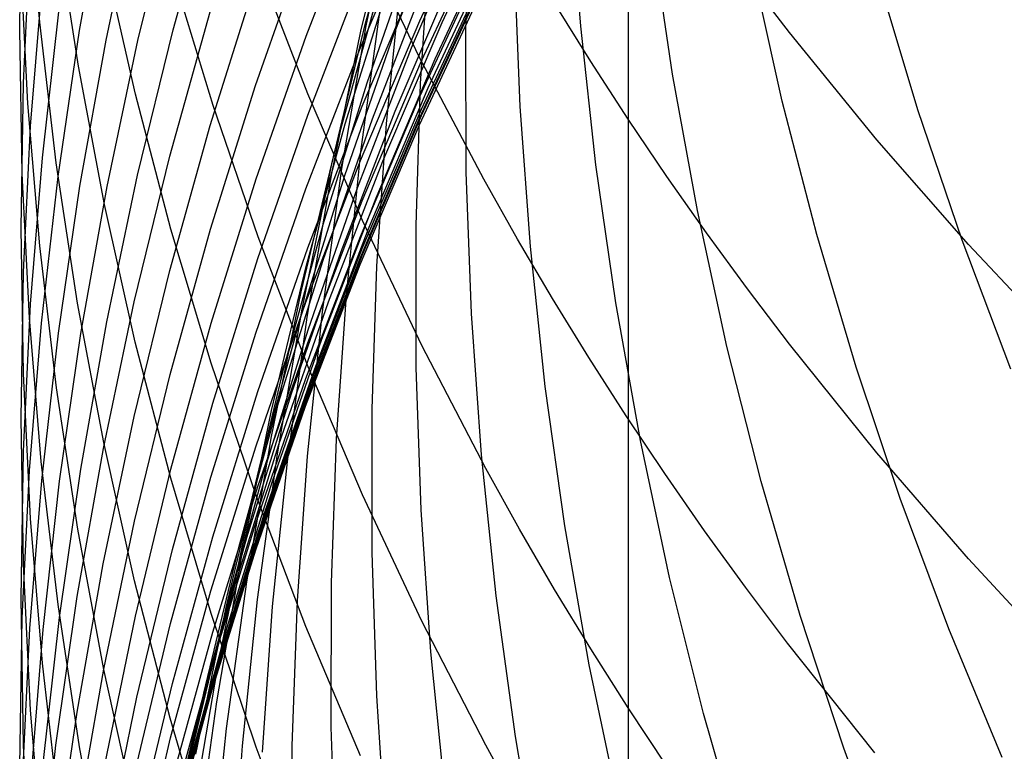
# Model space of a CAD drawing. Extents: x -383 to 1849, y -1185 to -529.
# Tile 228 of 256: x 193.37 to 196.53, y -1100.01 to -1097.66. Entities that reach past the tile are written whole.
import ezdxf

# ---------------------------------------------------------------- set-up
doc = ezdxf.new("R2010")
doc.units = 0
doc.layers.add('PREDEFINITO', color=7, linetype='CONTINUOUS')

msp = doc.modelspace()

# ---------------------------------------------------------------- linework, layer by layer
at = {"layer": 'PREDEFINITO'}
for p, q in [((195.3272, -1096.9919, 626.6099), (195.3272, -1097.9843, 624.9944)), ((193.3747, -1097.6975, 608.8695), (193.3821, -1097.2351, 608.7012)), ((193.4389, -1097.6724, 612.6364), (193.4008, -1097.2189, 612.4508)), ((193.5667, -1097.6994, 601.6374), (193.6507, -1097.2331, 601.5083)), ((193.8671, -1097.6977, 596.4352), (193.9964, -1097.2356, 596.3362)), ((194.4845, -1097.6757, 554.2593), (194.6092, -1097.2227, 554.3983)), ((194.4864, -1097.6847, 550.5889), (194.5795, -1097.2302, 550.7471)), ((194.6584, -1097.6679, 583.111), (194.8639, -1097.2265, 583.0885)), ((194.7298, -1097.6738, 568.2584), (194.9347, -1097.2356, 568.3177)), ((193.652, -1097.7306, 599.8925), (193.7511, -1097.2651, 599.7735)), ((193.7538, -1097.7319, 598.1595), (193.8678, -1097.2674, 598.0505)), ((194.2935, -1097.7177, 589.7178), (194.4684, -1097.2657, 589.6579)), ((194.4698, -1097.701, 552.428), (194.5787, -1097.2472, 552.5767)), ((194.5755, -1097.7125, 561.3607), (194.7483, -1097.2664, 561.4598)), ((194.806, -1097.7007, 542.9689), (194.8196, -1097.2479, 543.1621)), ((195.1751, -1097.6854, 539.0073), (195.1417, -1097.24, 539.2139)), ((194.468, -1097.7542, 586.4337), (194.6583, -1097.307, 586.3935)), ((194.6321, -1097.7552, 564.8208), (194.8208, -1097.3121, 564.9)), ((194.6642, -1097.7966, 581.4563), (194.8697, -1097.3546, 581.4413)), ((194.7078, -1097.7898, 569.9444), (194.9127, -1097.3501, 569.9941)), ((193.5633, -1097.8141, 614.6317), (193.4951, -1097.3675, 614.4385)), ((194.6578, -1097.7856, 622.745), (194.4674, -1097.3888, 622.5348)), ((193.3867, -1097.8679, 607.0822), (193.4094, -1097.4023, 606.9231)), ((194.1318, -1097.8758, 591.4013), (194.2916, -1097.4197, 591.3314)), ((194.4898, -1097.867, 559.5693), (194.6466, -1097.4169, 559.6787)), ((194.6611, -1097.8693, 544.8416), (194.6909, -1097.4148, 545.0264)), ((195.4691, -1097.8392, 536.9068), (195.4042, -1097.3994, 537.1178)), ((194.6857, -1097.8833, 571.6304), (194.8908, -1097.4427, 571.6704)), ((193.4009, -1097.9338, 610.8334), (193.378, -1097.4757, 610.6565)), ((193.746, -1097.9035, 616.6461), (193.6473, -1097.4662, 616.4466)), ((194.2994, -1097.9024, 620.7114), (194.1396, -1097.4898, 620.5031)), ((194.6584, -1097.9116, 579.8129), (194.8639, -1097.4697, 579.8067)), ((193.9953, -1097.9405, 618.6776), (193.866, -1097.5143, 618.4729)), ((194.2989, -1097.9716, 588.0988), (194.474, -1097.5183, 588.0484)), ((194.4738, -1097.9423, 584.8011), (194.664, -1097.494, 584.7699)), ((194.5797, -1097.9579, 566.5072), (194.7688, -1097.5139, 566.5768)), ((194.6643, -1097.9516, 573.3125), (194.8698, -1097.5106, 573.3426)), ((194.9805, -1097.9435, 540.8916), (194.9629, -1097.4935, 541.0912)), ((195.821, -1097.9259, 534.8025), (195.725, -1097.4947, 535.016)), ((193.4098, -1098.006, 605.3035), (193.4478, -1097.5384, 605.154)), ((193.9856, -1098.0044, 593.1006), (194.1305, -1097.5444, 593.0206)), ((194.4193, -1097.9992, 557.7623), (194.5605, -1097.5462, 557.8819)), ((194.5062, -1097.983, 563.0468), (194.6796, -1097.5356, 563.1363)), ((194.5517, -1097.9984, 546.7108), (194.5975, -1097.5423, 546.8871)), ((194.6581, -1097.9791, 575.0217), (194.8634, -1097.5375, 575.0448)), ((194.6641, -1097.9721, 578.2935), (194.8695, -1097.5298, 578.299)), ((195.8446, -1097.7056, 627.0247), (195.7098, -1097.5301, 626.9227)), ((196.2565, -1097.9537, 532.6965), (196.1297, -1097.5318, 532.9115)), ((194.6574, -1098.0017, 576.7439), (194.8631, -1097.5603, 576.7627)), ((195.2073, -1097.7989, 624.8914), (195.0911, -1097.6116, 624.7875)), ((193.4474, -1098.108, 603.5313), (193.5007, -1097.6391, 603.3916)), ((193.8567, -1098.1025, 594.8128), (193.9863, -1097.6392, 594.7229)), ((194.3878, -1098.0787, 555.948), (194.5132, -1097.623, 556.0776)), ((194.4695, -1098.0889, 548.5746), (194.5312, -1097.6316, 548.742)), ((193.4921, -1098.1244, 612.8213), (193.4389, -1097.6724, 612.6364)), ((194.3751, -1098.1331, 554.1199), (194.4845, -1097.6757, 554.2593)), ((194.4681, -1098.1163, 583.134), (194.6584, -1097.6679, 583.111)), ((194.54, -1098.1191, 568.1985), (194.7298, -1097.6738, 568.2584)), ((193.3826, -1098.16, 609.0377), (193.3747, -1097.6975, 608.8695)), ((193.4979, -1098.1683, 601.7671), (193.5667, -1097.6994, 601.6374)), ((193.7531, -1098.1642, 596.5351), (193.8671, -1097.6977, 596.4352)), ((194.376, -1098.1585, 552.2791), (194.4698, -1097.701, 552.428)), ((194.4086, -1098.1424, 550.4306), (194.4864, -1097.6847, 550.5889)), ((194.8076, -1098.1543, 542.7767), (194.806, -1097.7007, 542.9689)), ((195.2236, -1098.1302, 538.8026), (195.1751, -1097.6854, 539.0073)), ((196.125, -1098.0504, 627.225), (195.8446, -1097.7056, 627.0247)), ((193.568, -1098.1993, 600.0123), (193.652, -1097.7306, 599.8925)), ((193.6549, -1098.2002, 598.2695), (193.7538, -1097.7319, 598.1595)), ((194.1338, -1098.1756, 589.7785), (194.2935, -1097.7177, 589.7178)), ((194.418, -1098.1646, 561.2609), (194.5755, -1097.7125, 561.3607)), ((194.293, -1098.2079, 586.4745), (194.468, -1097.7542, 586.4337)), ((194.4585, -1098.2048, 564.741), (194.6321, -1097.7552, 564.8208)), ((194.4739, -1098.2458, 581.4714), (194.6642, -1097.7966, 581.4563)), ((194.5182, -1098.2367, 569.8941), (194.7078, -1097.7898, 569.9444)), ((194.8635, -1098.1761, 622.9518), (194.6578, -1097.7856, 622.745)), ((195.3272, -1097.9843, 624.9944), (195.2073, -1097.7989, 624.8914)), ((193.6468, -1098.2583, 614.8237), (193.5633, -1097.8141, 614.6317)), ((193.3791, -1098.334, 607.2414), (193.3867, -1097.8679, 607.0822)), ((194.3482, -1098.3225, 559.4594), (194.4898, -1097.867, 559.5693)), ((194.6466, -1098.3249, 544.6576), (194.6611, -1097.8693, 544.8416)), ((195.549, -1098.2774, 536.6983), (195.4691, -1097.8392, 536.9068)), ((193.9871, -1098.3374, 591.4721), (194.1318, -1097.8758, 591.4013)), ((194.4959, -1098.3311, 571.5899), (194.6857, -1097.8833, 571.6304)), ((193.8599, -1098.3373, 616.8439), (193.746, -1097.9035, 616.6461)), ((194.4745, -1098.3096, 620.9169), (194.2994, -1097.9024, 620.7114)), ((194.4682, -1098.3606, 579.8192), (194.6584, -1097.9116, 579.8129)), ((195.9321, -1098.3545, 534.592), (195.821, -1097.9259, 534.8025)), ((193.439, -1098.3908, 611.0099), (193.4009, -1097.9338, 610.8334)), ((194.1399, -1098.3621, 618.8801), (193.9953, -1097.9405, 618.6776)), ((194.2989, -1098.3972, 584.8328), (194.4738, -1097.9423, 584.8011)), ((194.4058, -1098.4084, 566.4371), (194.5797, -1097.9579, 566.5072)), ((194.4741, -1098.3996, 573.282), (194.6643, -1097.9516, 573.3125)), ((195.0133, -1098.3933, 540.6935), (194.9805, -1097.9435, 540.8916)), ((196.3983, -1098.3721, 532.4852), (196.2565, -1097.9537, 532.6965)), ((194.1391, -1098.4309, 588.15), (194.2989, -1097.9716, 588.0988)), ((194.3481, -1098.4364, 562.9568), (194.5062, -1097.983, 563.0468)), ((194.4681, -1098.4278, 574.9982), (194.6581, -1097.9791, 575.0217)), ((194.4739, -1098.4215, 578.2879), (194.6641, -1097.9721, 578.2935)), ((195.4509, -1098.1678, 625.0963), (195.3272, -1097.9843, 624.9944)), ((195.3272, -1097.9843, 624.9944), (195.3272, -1099.8742, 621.7067)), ((193.387, -1098.4747, 605.4533), (193.4098, -1098.006, 605.3035)), ((193.8561, -1098.4694, 593.1813), (193.9856, -1098.0044, 593.1006)), ((194.2934, -1098.457, 557.6424), (194.4193, -1097.9992, 557.7623)), ((194.467, -1098.4502, 576.7248), (194.6574, -1098.0017, 576.7439)), ((194.5211, -1098.4564, 546.5351), (194.5517, -1097.9984, 546.7108)), ((196.4191, -1098.3869, 627.4206), (196.125, -1098.0504, 627.225)), ((194.2776, -1098.5388, 555.8181), (194.3878, -1098.0787, 555.948)), ((194.4229, -1098.5485, 548.4075), (194.4695, -1098.0889, 548.5746)), ((193.4094, -1098.5784, 603.6716), (193.4474, -1098.108, 603.5313)), ((193.7424, -1098.5701, 594.9034), (193.8567, -1098.1025, 594.8128)), ((194.293, -1098.5713, 583.1573), (194.4681, -1098.1163, 583.134)), ((194.3656, -1098.5709, 568.1381), (194.54, -1098.1191, 568.1985)), ((193.5606, -1098.5744, 613.0053), (193.4921, -1098.1244, 612.8213)), ((194.2809, -1098.5943, 553.9802), (194.3751, -1098.1331, 554.1199)), ((194.346, -1098.603, 550.2725), (194.4086, -1098.1424, 550.4306)), ((194.8243, -1098.6081, 542.5858), (194.8076, -1098.1543, 542.7767)), ((195.2873, -1098.5737, 538.6), (195.2236, -1098.1302, 538.8026)), ((193.4058, -1098.6219, 609.2057), (193.3826, -1098.16, 609.0377)), ((193.4443, -1098.6394, 601.8975), (193.4979, -1098.1683, 601.7671)), ((193.6543, -1098.6345, 596.6359), (193.7531, -1098.1642, 596.5351)), ((193.9893, -1098.639, 589.84), (194.1338, -1098.1756, 589.7785)), ((194.2757, -1098.6221, 561.1606), (194.418, -1098.1646, 561.2609)), ((194.2975, -1098.6194, 552.1301), (194.376, -1098.1585, 552.2791)), ((194.972, -1098.3688, 623.054), (194.8635, -1098.1761, 622.9518)), ((195.5784, -1098.3493, 625.1971), (195.4509, -1098.1678, 625.0963)), ((193.4993, -1098.6707, 600.1327), (193.568, -1098.1993, 600.0123)), ((193.5713, -1098.6716, 598.3801), (193.6549, -1098.2002, 598.2695)), ((194.1331, -1098.6676, 586.5158), (194.293, -1098.2079, 586.4745)), ((194.3003, -1098.6604, 564.6606), (194.4585, -1098.2048, 564.741)), ((194.2988, -1098.7016, 581.4868), (194.4739, -1098.2458, 581.4714)), ((194.3438, -1098.6902, 569.8434), (194.5182, -1098.2367, 569.8941)), ((193.7455, -1098.6994, 615.0144), (193.6468, -1098.2583, 614.8237)), ((195.644, -1098.7134, 536.4925), (195.549, -1098.2774, 536.6983)), ((194.6648, -1098.7108, 621.1195), (194.4745, -1098.3096, 620.9169)), ((193.3868, -1098.8001, 607.4006), (193.3791, -1098.334, 607.2414)), ((193.8577, -1098.8039, 591.5436), (193.9871, -1098.3374, 591.4721)), ((193.9891, -1098.7672, 617.0399), (193.8599, -1098.3373, 616.8439)), ((194.2218, -1098.7829, 559.349), (194.3482, -1098.3225, 559.4594)), ((194.3212, -1098.7855, 571.549), (194.4959, -1098.3311, 571.5899)), ((194.6472, -1098.7813, 544.4746), (194.6466, -1098.3249, 544.6576)), ((194.2998, -1098.7787, 619.0802), (194.1399, -1098.3621, 618.8801)), ((194.2931, -1098.8162, 579.8256), (194.4682, -1098.3606, 579.8192)), ((195.0844, -1098.5598, 623.1551), (194.972, -1098.3688, 623.054)), ((195.7095, -1098.5289, 625.2967), (195.5784, -1098.3493, 625.1971)), ((196.0582, -1098.7801, 534.3848), (195.9321, -1098.3545, 534.592)), ((196.5551, -1098.7865, 532.2778), (196.3983, -1098.3721, 532.4852)), ((193.4924, -1098.8463, 611.1858), (193.439, -1098.3908, 611.0099)), ((194.1391, -1098.8582, 584.8649), (194.2989, -1098.3972, 584.8328)), ((194.2991, -1098.8542, 573.2513), (194.4741, -1098.3996, 573.282)), ((195.0612, -1098.8423, 540.4972), (195.0133, -1098.3933, 540.6935)), ((196.7266, -1098.7148, 627.6112), (196.4191, -1098.3869, 627.4206)), ((193.9945, -1098.8957, 588.2017), (194.1391, -1098.4309, 588.15)), ((194.2053, -1098.8952, 562.8663), (194.3481, -1098.4364, 562.9568)), ((194.2471, -1098.8649, 566.3666), (194.4058, -1098.4084, 566.4371)), ((194.2932, -1098.8831, 574.9744), (194.4681, -1098.4278, 574.9982)), ((194.2989, -1098.8775, 578.2822), (194.4739, -1098.4215, 578.2879)), ((193.7417, -1098.9386, 593.2629), (193.8561, -1098.4694, 593.1813)), ((194.1827, -1098.9192, 557.5221), (194.2934, -1098.457, 557.6424)), ((194.2919, -1098.9053, 576.7054), (194.467, -1098.4502, 576.7248)), ((194.5057, -1098.9155, 546.3602), (194.5211, -1098.4564, 546.5351)), ((193.3794, -1098.9439, 605.6033), (193.387, -1098.4747, 605.4533)), ((195.8443, -1098.7064, 625.3953), (195.7095, -1098.5289, 625.2967)), ((194.1827, -1099.0026, 555.688), (194.2776, -1098.5388, 555.8181)), ((194.3916, -1099.0098, 548.2409), (194.4229, -1098.5485, 548.4075)), ((195.2005, -1098.749, 623.2554), (195.0844, -1098.5598, 623.1551)), ((193.3866, -1099.0499, 603.8121), (193.4094, -1098.5784, 603.6716)), ((193.6443, -1099.0218, 613.1884), (193.5606, -1098.5744, 613.0053)), ((193.6434, -1099.0415, 594.9948), (193.7424, -1098.5701, 594.9034)), ((194.1332, -1099.0323, 583.1809), (194.293, -1098.5713, 583.1573)), ((194.2018, -1099.0588, 553.8406), (194.2809, -1098.5943, 553.9802)), ((194.2063, -1099.0286, 568.0773), (194.3656, -1098.5709, 568.1381)), ((195.3661, -1099.0155, 538.3998), (195.2873, -1098.5737, 538.6)), ((193.4441, -1099.0827, 609.3733), (193.4058, -1098.6219, 609.2057)), ((194.1487, -1099.0846, 561.06), (194.2757, -1098.6221, 561.1606)), ((194.2343, -1099.083, 551.9813), (194.2975, -1098.6194, 552.1301)), ((194.2986, -1099.0657, 550.1147), (194.346, -1098.603, 550.2725)), ((194.8561, -1099.0616, 542.3964), (194.8243, -1098.6081, 542.5858)), ((193.406, -1099.112, 602.0282), (193.4443, -1098.6394, 601.8975)), ((193.5706, -1099.108, 596.7373), (193.6543, -1098.6345, 596.6359)), ((193.8601, -1099.1073, 589.902), (193.9893, -1098.639, 589.84)), ((193.4458, -1099.1443, 600.2538), (193.4993, -1098.6707, 600.1327)), ((193.5029, -1099.1458, 598.4915), (193.5713, -1098.6716, 598.3801)), ((193.9884, -1099.1328, 586.5577), (194.1331, -1098.6676, 586.5158)), ((194.1572, -1099.1214, 564.5798), (194.3003, -1098.6604, 564.6606)), ((194.1845, -1099.1498, 569.7923), (194.3438, -1098.6902, 569.8434)), ((193.8594, -1099.137, 615.2036), (193.7455, -1098.6994, 615.0144)), ((194.1389, -1099.1634, 581.5025), (194.2988, -1098.7016, 581.4868)), ((194.8704, -1099.1057, 621.3188), (194.6648, -1098.7108, 621.1195)), ((195.754, -1099.1467, 536.2896), (195.644, -1098.7134, 536.4925)), ((196.1246, -1099.0552, 625.589), (195.8443, -1098.7064, 625.3953)), ((195.3205, -1098.9363, 623.3546), (195.2005, -1098.749, 623.2554)), ((194.1335, -1099.1925, 617.2339), (193.9891, -1098.7672, 617.0399)), ((194.1106, -1099.2477, 559.2384), (194.2218, -1098.7829, 559.349)), ((194.1618, -1099.2459, 571.5078), (194.3212, -1098.7855, 571.549)), ((194.4748, -1099.1899, 619.2776), (194.2998, -1098.7787, 619.0802)), ((194.6631, -1099.2379, 544.2928), (194.6472, -1098.7813, 544.4746)), ((196.1994, -1099.2022, 534.1812), (196.0582, -1098.7801, 534.3848)), ((193.4096, -1099.2657, 607.5597), (193.3868, -1098.8001, 607.4006)), ((193.7435, -1099.2747, 591.6158), (193.8577, -1098.8039, 591.5436)), ((194.1332, -1099.2778, 579.8321), (194.2931, -1098.8162, 579.8256)), ((193.561, -1099.2998, 611.361), (193.4924, -1098.8463, 611.1858)), ((195.1242, -1099.29, 540.303), (195.0612, -1098.8423, 540.4972)), ((193.9946, -1099.3247, 584.8974), (194.1391, -1098.8582, 584.8649)), ((194.1037, -1099.3268, 566.2956), (194.2471, -1098.8649, 566.3666)), ((194.1391, -1099.3396, 578.2765), (194.2989, -1098.8775, 578.2822)), ((194.1393, -1099.3148, 573.2202), (194.2991, -1098.8542, 573.2513)), ((193.8652, -1099.3655, 588.254), (193.9945, -1098.8957, 588.2017)), ((194.0778, -1099.3588, 562.7755), (194.2053, -1098.8952, 562.8663)), ((194.132, -1099.3663, 576.6858), (194.2919, -1098.9053, 576.7054)), ((194.1336, -1099.3444, 574.9504), (194.2932, -1098.8831, 574.9744)), ((193.3871, -1099.4131, 605.7534), (193.3794, -1098.9439, 605.6033)), ((193.6426, -1099.4116, 593.345), (193.7417, -1098.9386, 593.2629)), ((194.0873, -1099.3852, 557.4016), (194.1827, -1098.9192, 557.5221)), ((194.5056, -1099.3753, 546.1863), (194.5057, -1098.9155, 546.3602)), ((195.4443, -1099.1217, 623.4528), (195.3205, -1098.9363, 623.3546)), ((194.103, -1099.4698, 555.5578), (194.1827, -1099.0026, 555.688)), ((193.7433, -1099.4662, 613.3702), (193.6443, -1099.0218, 613.1884)), ((193.9885, -1099.4987, 583.2048), (194.1332, -1099.0323, 583.1809)), ((194.0623, -1099.4918, 568.0161), (194.2063, -1099.0286, 568.0773)), ((194.3755, -1099.4723, 548.0751), (194.3916, -1099.0098, 548.2409)), ((195.46, -1099.4552, 538.2021), (195.3661, -1099.0155, 538.3998)), ((193.379, -1099.522, 603.9528), (193.3866, -1099.0499, 603.8121)), ((193.5595, -1099.5161, 595.0868), (193.6434, -1099.0415, 594.9948)), ((194.138, -1099.526, 553.701), (194.2018, -1099.0588, 553.8406)), ((194.2664, -1099.5301, 549.9574), (194.2986, -1099.0657, 550.1147)), ((194.9031, -1099.5144, 542.2087), (194.8561, -1099.0616, 542.3964)), ((196.4186, -1099.3957, 625.778), (196.1246, -1099.0552, 625.589)), ((193.4977, -1099.5421, 609.5404), (193.4441, -1099.0827, 609.3733)), ((194.0369, -1099.5514, 560.959), (194.1487, -1099.0846, 561.06)), ((194.1862, -1099.5487, 551.8328), (194.2343, -1099.083, 551.9813)), ((193.3828, -1099.5858, 602.1593), (193.406, -1099.112, 602.0282)), ((193.5022, -1099.5842, 596.8393), (193.5706, -1099.108, 596.7373)), ((193.7462, -1099.58, 589.9647), (193.8601, -1099.1073, 589.902)), ((193.859, -1099.6029, 586.5999), (193.9884, -1099.1328, 586.5577)), ((194.0293, -1099.5874, 564.4986), (194.1572, -1099.1214, 564.5798)), ((194.9789, -1099.3005, 621.4171), (194.8704, -1099.1057, 621.3188)), ((195.5718, -1099.3051, 623.55), (195.4443, -1099.1217, 623.4528)), ((193.4075, -1099.6194, 600.3752), (193.4458, -1099.1443, 600.2538)), ((193.4497, -1099.6221, 598.6033), (193.5029, -1099.1458, 598.4915)), ((193.9886, -1099.5706, 615.3911), (193.8594, -1099.137, 615.2036)), ((193.9943, -1099.6308, 581.5183), (194.1389, -1099.1634, 581.5025)), ((194.0405, -1099.6148, 569.7409), (194.1845, -1099.1498, 569.7923)), ((195.879, -1099.5769, 536.0899), (195.754, -1099.1467, 536.2896)), ((194.2932, -1099.6129, 617.4256), (194.1335, -1099.1925, 617.2339)), ((194.6651, -1099.5951, 619.4722), (194.4748, -1099.1899, 619.2776)), ((196.3556, -1099.6202, 533.9814), (196.1994, -1099.2022, 534.1812)), ((194.0146, -1099.7163, 559.1275), (194.1106, -1099.2477, 559.2384)), ((194.0176, -1099.7119, 571.4663), (194.1618, -1099.2459, 571.5078)), ((194.6941, -1099.6942, 544.1125), (194.6631, -1099.2379, 544.2928)), ((193.4477, -1099.7302, 607.7184), (193.4096, -1099.2657, 607.5597)), ((193.6445, -1099.7492, 591.6886), (193.7435, -1099.2747, 591.6158)), ((193.9886, -1099.7448, 579.8386), (194.1332, -1099.2778, 579.8321)), ((195.2023, -1099.736, 540.1109), (195.1242, -1099.29, 540.303)), ((193.6448, -1099.7508, 611.5351), (193.561, -1099.2998, 611.361)), ((193.9948, -1099.7808, 573.1889), (194.1393, -1099.3148, 573.2202)), ((195.0912, -1099.4936, 621.5146), (194.9789, -1099.3005, 621.4171)), ((195.703, -1099.4865, 623.6461), (195.5718, -1099.3051, 623.55)), ((193.8652, -1099.7961, 584.9302), (193.9946, -1099.3247, 584.8974)), ((193.9755, -1099.7936, 566.2243), (194.1037, -1099.3268, 566.2956)), ((193.9892, -1099.8111, 574.9261), (194.1336, -1099.3444, 574.9504)), ((193.9946, -1099.8072, 578.2707), (194.1391, -1099.3396, 578.2765)), ((193.751, -1099.8396, 588.3068), (193.8652, -1099.3655, 588.254)), ((193.9654, -1099.8269, 562.6843), (194.0778, -1099.3588, 562.7755)), ((193.9873, -1099.8329, 576.666), (194.132, -1099.3663, 576.6858)), ((194.0072, -1099.8545, 557.2811), (194.0873, -1099.3852, 557.4016)), ((194.5206, -1099.8353, 546.0135), (194.5056, -1099.3753, 546.1863)), ((193.4099, -1099.8817, 605.9032), (193.3871, -1099.4131, 605.7534)), ((193.5588, -1099.8878, 593.4278), (193.6426, -1099.4116, 593.345)), ((196.726, -1099.7274, 625.9622), (196.4186, -1099.3957, 625.778)), ((193.8575, -1099.907, 613.5505), (193.7433, -1099.4662, 613.3702)), ((194.0385, -1099.9397, 555.4277), (194.103, -1099.4698, 555.5578)), ((194.3745, -1099.9354, 547.9101), (194.3755, -1099.4723, 548.0751)), ((195.569, -1099.8922, 538.0073), (195.46, -1099.4552, 538.2021)), ((193.8591, -1099.9701, 583.2289), (193.9885, -1099.4987, 583.2048)), ((193.9336, -1099.9599, 567.9547), (194.0623, -1099.4918, 568.0161)), ((195.2073, -1099.6848, 621.6111), (195.0912, -1099.4936, 621.5146)), ((195.8379, -1099.6659, 623.7412), (195.703, -1099.4865, 623.6461)), ((193.3866, -1099.994, 604.0935), (193.379, -1099.522, 603.9528)), ((193.4909, -1099.9933, 595.1793), (193.5595, -1099.5161, 595.0868)), ((193.5665, -1099.9993, 609.7067), (193.4977, -1099.5421, 609.5404)), ((194.0894, -1099.9955, 553.5617), (194.138, -1099.526, 553.701)), ((194.2495, -1099.9958, 549.8007), (194.2664, -1099.5301, 549.9574)), ((194.9652, -1099.9659, 542.023), (194.9031, -1099.5144, 542.2087)), ((193.9403, -1100.0221, 560.8578), (194.0369, -1099.5514, 560.959)), ((194.133, -1099.9997, 615.5766), (193.9886, -1099.5706, 615.3911)), ((194.1534, -1100.0162, 551.6847), (194.1862, -1099.5487, 551.8328)), ((193.3749, -1100.06, 602.2906), (193.3828, -1099.5858, 602.1593)), ((193.449, -1100.0626, 596.9418), (193.5022, -1099.5842, 596.8393)), ((193.6475, -1100.0564, 590.0278), (193.7462, -1099.58, 589.9647)), ((193.7448, -1100.0774, 586.6426), (193.859, -1099.6029, 586.5999)), ((193.9167, -1100.0578, 564.4171), (194.0293, -1099.5874, 564.4986)), ((194.8706, -1099.9939, 619.6637), (194.6651, -1099.5951, 619.4722)), ((196.0191, -1100.0035, 535.8936), (195.879, -1099.5769, 536.0899)), ((193.3844, -1100.0956, 600.4969), (193.4075, -1099.6194, 600.3752)), ((193.4117, -1100.1, 598.7155), (193.4497, -1099.6221, 598.6033)), ((193.8649, -1100.1031, 581.5342), (193.9943, -1099.6308, 581.5183)), ((193.9117, -1100.0848, 569.6892), (194.0405, -1099.6148, 569.7409)), ((194.4681, -1100.0278, 617.6148), (194.2932, -1099.6129, 617.4256)), ((196.5268, -1100.0338, 533.7856), (196.3556, -1099.6202, 533.9814)), ((196.1182, -1100.0185, 623.928), (195.8379, -1099.6659, 623.7412)), ((194.7403, -1100.1497, 543.9338), (194.6941, -1099.6942, 544.1125)), ((195.3272, -1099.8742, 621.7067), (195.2073, -1099.6848, 621.6111)), ((193.5011, -1100.1932, 607.8766), (193.4477, -1099.7302, 607.7184)), ((193.8886, -1100.1828, 571.4246), (194.0176, -1099.7119, 571.4663)), ((193.9338, -1100.1882, 559.0166), (194.0146, -1099.7163, 559.1275)), ((193.5608, -1100.227, 591.7618), (193.6445, -1099.7492, 591.6886)), ((193.7438, -1100.1986, 611.7081), (193.6448, -1099.7508, 611.5351)), ((193.8592, -1100.2168, 579.8452), (193.9886, -1099.7448, 579.8386)), ((195.2956, -1100.1798, 539.9214), (195.2023, -1099.736, 540.1109)), ((193.7511, -1100.272, 584.9633), (193.8652, -1099.7961, 584.9302)), ((193.8625, -1100.2648, 566.1527), (193.9755, -1099.7936, 566.2243)), ((193.8655, -1100.2518, 573.1574), (193.9948, -1099.7808, 573.1889)), ((193.86, -1100.2828, 574.9016), (193.9892, -1099.8111, 574.9261)), ((193.8652, -1100.2797, 578.2648), (193.9946, -1099.8072, 578.2707)), ((193.8683, -1100.2987, 562.593), (193.9654, -1099.8269, 562.6843)), ((193.6521, -1100.3175, 588.3601), (193.751, -1099.8396, 588.3068)), ((193.8579, -1100.3043, 576.6459), (193.9873, -1099.8329, 576.666)), ((193.9422, -1100.3265, 557.1607), (194.0072, -1099.8545, 557.2811)), ((194.5508, -1100.295, 545.842), (194.5206, -1099.8353, 546.0135)), ((193.448, -1100.3494, 606.0527), (193.4099, -1099.8817, 605.9032)), ((193.4902, -1100.3667, 593.511), (193.5588, -1099.8878, 593.4278)), ((195.4509, -1100.0615, 621.8013), (195.3272, -1099.8742, 621.7067)), ((195.3272, -1099.8742, 621.7067), (195.3274, -1100.77, 620.0364)), ((193.9869, -1100.3439, 613.7292), (193.8575, -1099.907, 613.5505)), ((195.6931, -1100.3259, 537.8155), (195.569, -1099.8922, 538.0073)), ((193.9892, -1100.4119, 555.2979), (194.0385, -1099.9397, 555.4277)), ((194.3888, -1100.3987, 547.7462), (194.3745, -1099.9354, 547.9101)), ((193.7449, -1100.4459, 583.2533), (193.8591, -1099.9701, 583.2289)), ((193.8201, -1100.4324, 567.8929), (193.9336, -1099.9599, 567.9547)), ((195.0424, -1100.4155, 541.8393), (194.9652, -1099.9659, 542.023)), ((193.4095, -1100.4655, 604.2341), (193.3866, -1099.994, 604.0935)), ((193.4376, -1100.4728, 595.2723), (193.4909, -1099.9933, 595.1793)), ((193.6504, -1100.4539, 609.8721), (193.5665, -1099.9993, 609.7067)), ((194.0559, -1100.4667, 553.4228), (194.0894, -1099.9955, 553.5617)), ((194.2927, -1100.4237, 615.7599), (194.133, -1099.9997, 615.5766)), ((194.2478, -1100.462, 549.6449), (194.2495, -1099.9958, 549.8007)), ((194.9791, -1100.1907, 619.7582), (194.8706, -1099.9939, 619.6637)), ((196.1742, -1100.4259, 535.7009), (196.0191, -1100.0035, 535.8936))]:
    msp.add_line(p, q, dxfattribs=at)

doc.saveas('drawing.dxf')
